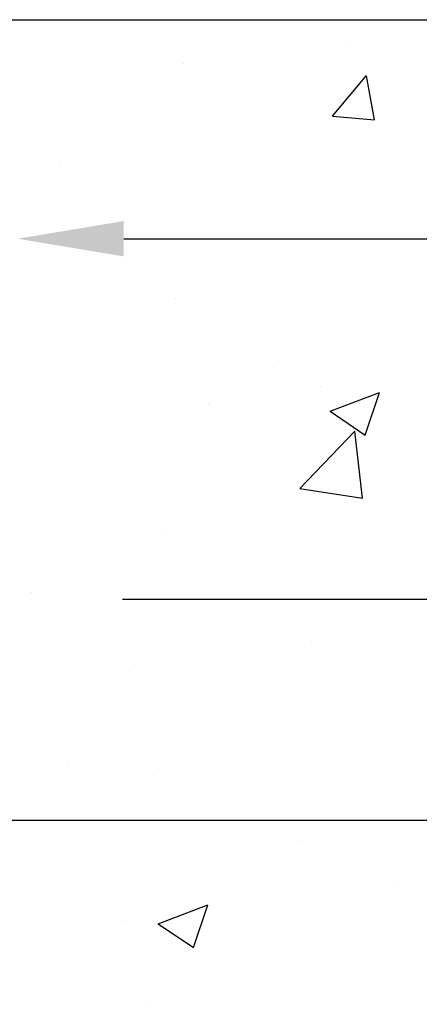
# Model space of a CAD drawing. Extents: x -512 to 3251, y 147 to 2877.
# Tile 19 of 33: x 2389 to 2435, y 1400 to 1511. Entities that reach past the tile are written whole.
import ezdxf

# ---------------------------------------------------------------- set-up
doc = ezdxf.new("R2010")
doc.units = 0
doc.header["$LTSCALE"] = 96
doc.header["$MEASUREMENT"] = 0
doc.layers.get('0').update_dxf_attribs({"color": 3, "linetype": 'CONTINUOUS'})
for name, color, linetype in [('S5', 1, 'CONTINUOUS'), ('S6', 1, 'CONTINUOUS'), ('S7', 3, 'CONTINUOUS')]:
    doc.layers.add(name, color=color, linetype=linetype)

# ---------------------------------------------------------------- blocks, each defined once
blk = doc.blocks.new('*X81')
at = {"color": 0}
for p, q in [((1382.47, 479.62), (1382.47, 479.62)), ((1364.08, 477.22), (1364.08, 477.22)), ((1380.9, 471.23), (1384.76, 475.83)), ((1385.68, 470.81), (1384.76, 475.82)), ((1380.9, 471.23), (1385.68, 470.81)), ((1350.1, 465.57), (1350.1, 465.57)), ((1363.11, 450.59), (1363.11, 450.59)), ((1374.28, 442.86), (1374.28, 442.86)), ((1379.58, 440.67), (1379.58, 440.67)), ((1380.64, 437.83), (1386.24, 439.98)), ((1384.62, 435.14), (1386.24, 439.98)), ((1366.89, 438.74), (1366.89, 438.74)), ((1380.64, 437.83), (1384.62, 435.14)), ((1377.2, 429.09), (1383.43, 435.59)), ((1384.32, 427.99), (1383.43, 435.58)), ((1377.2, 429.09), (1384.32, 427.99)), ((1383.76, 428), (1383.76, 428)), ((1362.13, 423.96), (1362.13, 423.96)), ((1346.79, 417.28), (1346.79, 417.28)), ((1378.56, 411.75), (1378.56, 411.75)), ((1358.53, 409.11), (1358.53, 409.11)), ((1350.98, 398.08), (1350.98, 398.08)), ((1361.16, 397.33), (1361.16, 397.33)), ((1377.35, 389.29), (1377.35, 389.29)), ((1387.81, 384.18), (1387.81, 384.18)), ((1361.18, 379.82), (1366.78, 381.97)), ((1365.16, 377.13), (1366.78, 381.97)), ((1357.52, 380.2), (1357.52, 380.2)), ((1361.18, 379.82), (1365.16, 377.13)), ((1360.19, 370.7), (1360.19, 370.7))]:
    blk.add_line(p, q, dxfattribs=at)

msp = doc.modelspace()

# ---------------------------------------------------------------- linework, layer by layer
at = {"layer": 'S5', "color": 1}
msp.add_line((2375.52, 1511.17), (2464.42, 1511.17), dxfattribs=at)
at = {"layer": 'S7', "color": 1}
for p, q in [((2401.13, 1486.38), (2440.23, 1486.38)), ((2401, 1445.59), (2440.97, 1445.59)), ((2369.18, 1420.55), (2439.29, 1420.55))]:
    msp.add_line(p, q, dxfattribs=at)
msp.add_solid([(2401.13, 1484.38), (2401.13, 1488.38), (2389.13, 1486.38)], dxfattribs=at)

# ---------------------------------------------------------------- block references
at = {"layer": 'S6', "color": 1}
msp.add_blockref('*X81', (1043.87, 1029.01), dxfattribs=at)

doc.saveas('drawing.dxf')
